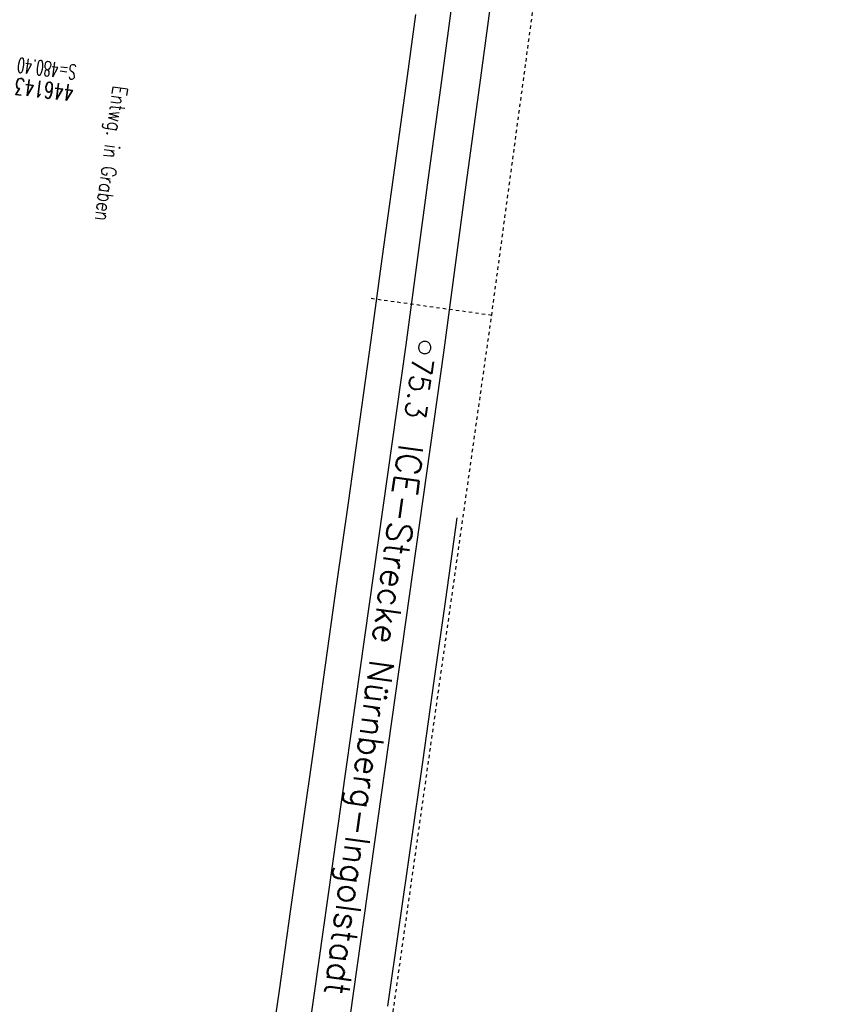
# Model space of a CAD drawing. Extents: x 459406 to 461721, y 413308 to 423218.
# Tile 44 of 256: x 461042 to 461141, y 414541 to 414660. Entities that reach past the tile are written whole.
import ezdxf

# ---------------------------------------------------------------- set-up
doc = ezdxf.new("R2010")
doc.units = 0
doc.header["$LTSCALE"] = 2
doc.header["$MEASUREMENT"] = 0
for name, pattern in [('AUSGEZOGEN', [0]), ('LT00', [0]), ('LT02', [0.4, 0.2, -0.2]), ('STRICHPT-X3', [3, 1.5, -0.75, 0, -0.75])]:
    doc.linetypes.add(name, pattern=pattern)
for name, color, linetype in [('ACHSE', 1, 'STRICHPT-X3'), ('FBR', 8, 'CONTINUOUS'), ('LAGEPLAN', 15, 'AUSGEZOGEN'), ('NBS-TRASSE', 7, 'CONTINUOUS'), ('SCHACHTNR', 6, 'CONTINUOUS'), ('SCHRIFT', 7, 'AUSGEZOGEN')]:
    doc.layers.add(name, color=color, linetype=linetype)
doc.styles.add('ROMANS', font='romans.shx', dxfattribs={"width": 0.8})
doc.styles.get("Standard").update_dxf_attribs({"font": 'TXT.SHX'})

msp = doc.modelspace()

# ---------------------------------------------------------------- linework, layer by layer
at = {"layer": 'ACHSE', "flags": 128}
msp.add_lwpolyline([(460985.55, 416976.25), (460982.74, 416926.33), (460979.94, 416876.41), (460977.13, 416826.49), (460974.32, 416776.57), (460971.52, 416726.64), (460968.71, 416676.72), (460965.91, 416626.8), (460963.1, 416576.88, 0), (460961.73, 416552.57, 0), (460960.29, 416526.96, -0.000009), (460958.89, 416502, 0.00001), (460957.49, 416477.04, 0.000001), (460956.79, 416464.56, -0.000001), (460956.08, 416452.08), (460954.68, 416427.12), (460953.28, 416402.16), (460951.88, 416377.2, 0.000027), (460951.18, 416364.91, -0.000114), (460950.49, 416352.62, -0.000169), (460950.49, 416352.58, 0.000019), (460950.47, 416352.23, 0.002347), (460949.96, 416342.5, 0.0015), (460949.28, 416327.26, 0.002663), (460948.89, 416316.3, 0.002084), (460948.51, 416302.28, 0.002087), (460948.28, 416289.78, 0.002085), (460948.16, 416277.28, 0.002085), (460948.14, 416264.78, 0.002085), (460948.22, 416252.28, 0.002086), (460948.41, 416239.77, 0.002088), (460948.7, 416227.28, 0.002084), (460949.09, 416214.79, 0.002083), (460949.59, 416202.3, 0.002081), (460950.2, 416189.81, 0.002082), (460950.91, 416177.34, 0.002086), (460951.72, 416164.86, 0.002086), (460952.64, 416152.4, 0.002087), (460953.65, 416139.94, 0.002084), (460954.78, 416127.49, 0.002085), (460956.01, 416115.04, 0.002088), (460957.34, 416102.62, 0.002086), (460958.77, 416090.21, 0.002083), (460960.31, 416077.8, 0.002082), (460961.96, 416065.39, 0.002087), (460963.7, 416053.03, 0.002086), (460965.55, 416040.67, 0.002083), (460967.5, 416028.32, 0.00208), (460969.55, 416015.99, 0.002081), (460971.71, 416003.67, 0.002087), (460973.97, 415991.38, 0.002089), (460976.33, 415979.11, 0.002087), (460978.79, 415966.87, 0.002082), (460981.36, 415954.62, 0.002082), (460984.15, 415941.87, 0.002276), (460986.8, 415930.22, 0.001902), (460990.24, 415915.65, 0.002837), (460992.65, 415905.91, 0.000643), (460995.49, 415894.71, 0.001405), (460996.81, 415889.6, 0), (460998.53, 415883.01, 0.000001), (460998.87, 415881.7), (461005.19, 415857.51, 0.000017), (461008.35, 415845.42, -0.000015), (461011.51, 415833.32, -0.000002), (461014.67, 415821.23, -0.000002), (461017.83, 415809.14, -0.000001), (461020.99, 415797.04, 0.000005), (461024.15, 415784.95), (461030.47, 415760.76), (461036.79, 415736.57, 0.000028), (461038.98, 415728.17, -0.000015), (461041.18, 415719.76, -0.00065), (461041.49, 415718.58, -0.000124), (461043.09, 415712.38, -0.002577), (461045.47, 415702.95, -0.001641), (461049.08, 415688.11, -0.002531), (461051.66, 415677.11, -0.002087), (461054.67, 415663.74, -0.002079), (461057.31, 415651.53, -0.002077), (461059.85, 415639.28, -0.002078), (461062.3, 415627.01, -0.002083), (461064.63, 415614.74, -0.002085), (461066.86, 415602.46, -0.00208), (461068.99, 415590.13, -0.00208), (461071.02, 415577.79, -0.002082), (461072.95, 415565.44, -0.002086), (461074.77, 415553.08, -0.002086), (461076.49, 415540.7, -0.002081), (461078.11, 415528.31, -0.002078), (461079.62, 415515.89, -0.00208), (461081.03, 415503.45, -0.002087), (461082.34, 415491.04, -0.002085), (461083.54, 415478.62, -0.002078), (461084.64, 415466.15, -0.002076), (461085.64, 415453.67, -0.002082), (461086.53, 415441.22, -0.002088), (461087.32, 415428.75, -0.002085), (461088, 415416.26, -0.002081), (461088.58, 415403.77, -0.002082), (461089.06, 415391.28, -0.00208), (461089.43, 415378.79, -0.002078), (461089.7, 415366.29, -0.002082), (461089.86, 415353.79, -0.002085), (461089.92, 415341.29, -0.002085), (461089.88, 415328.8, -0.002082), (461089.73, 415316.3, -0.002078), (461089.48, 415303.79, -0.00208), (461089.12, 415291.3, -0.002082), (461088.66, 415278.81, -0.002084), (461088.09, 415266.33, -0.002082), (461087.43, 415253.85, -0.00208), (461086.65, 415241.37, -0.002079), (461085.78, 415228.9, -0.00208), (461084.8, 415216.44, -0.002085), (461083.63, 415203.06, -0.002418), (461082.53, 415191.54, -0.001753), (461080.94, 415176.37, -0.002741), (461079.84, 415166.68, -0.000279), (461078.8, 415158.04, -0.000933), (461078.49, 415155.46, -0.000004), (461077.26, 415145.58, -0.00001), (461076.8, 415141.87), (461073.72, 415117.06, 0.000001), (461071.82, 415101.73, 0.000001), (461070.64, 415092.25, 0.000018), (461069.1, 415079.85, -0.000014), (461067.56, 415067.44, -0.000008), (461066.02, 415055.04, 0.000011), (461064.48, 415042.63), (461058.33, 414993.01), (461052.17, 414943.39, -0.000009), (461049.09, 414918.58, 0.000009), (461046.01, 414893.77), (461039.85, 414844.16), (461033.69, 414794.54), (461027.53, 414744.92, -0.00001), (461024.45, 414720.11, 0.00001), (461021.37, 414695.3, 0.000001), (461018.29, 414670.49, -0.000001), (461015.21, 414645.68, 0), (461011.18, 414613.23, -0.000001), (461009.05, 414596.06, -0.000009), (461005.97, 414571.25, 0.00001), (461002.89, 414546.44), (460996.73, 414496.82), (460990.57, 414447.2), (460984.41, 414397.58, -0.000009), (460981.33, 414372.77, 0.000009), (460978.25, 414347.96), (460972.09, 414298.34), (460965.94, 414248.72), (460959.78, 414199.11, -0.00001), (460956.7, 414174.3, 0.00001), (460953.62, 414149.49, 0.000001), (460950.54, 414124.68, -0.000001), (460947.46, 414099.87, 0), (460943.43, 414067.42, -0.000001), (460941.3, 414050.25, -0.000009), (460938.22, 414025.44, 0.00001), (460935.14, 414000.63), (460928.98, 413951.01), (460922.82, 413901.39, 0.000001), (460919.74, 413876.58, -0.000001), (460916.66, 413851.77, -0.00001), (460913.58, 413826.96, 0.00001), (460910.5, 413802.15), (460904.34, 413752.53), (460898.18, 413702.91), (460892.03, 413653.29, -0.00001), (460888.95, 413628.49, 0.00001), (460885.86, 413603.68, 0.000001), (460882.79, 413578.87, -0.000001), (460879.71, 413554.06, 0), (460875.68, 413521.61, -0.000001), (460873.55, 413504.44, -0.000009), (460870.47, 413479.63, 0.00001), (460867.39, 413454.82), (460861.23, 413405.2), (460855.07, 413355.58, -0.000004), (460853.23, 413340.79, -0.000002), (460849.4, 413309.93)], format="xyb", dxfattribs=at)
at = {"layer": 'FBR'}
for points in [[(461038.15, 414844.69), (461038.11, 414844.37), (461031.95, 414794.75), (461025.79, 414745.13, -0.00001), (461022.71, 414720.32, 0.00001), (461019.63, 414695.51, 0.000001), (461016.55, 414670.7), (461013.47, 414645.89), (461009.45, 414613.45), (461007.31, 414596.27, -0.000009), (461004.23, 414571.47, 0.00001), (461001.15, 414546.66), (460995, 414497.04), (460988.84, 414447.42), (460982.68, 414397.8, -0.000009), (460979.6, 414372.99, 0.000009), (460976.52, 414348.18)], [(461041.63, 414844.28), (461041.58, 414843.94), (461035.42, 414794.32), (461029.27, 414744.7, -0.00001), (461026.19, 414719.89, 0.00001), (461023.11, 414695.08, 0.000001), (461020.03, 414670.27), (461016.95, 414645.46), (461012.92, 414613.01), (461010.79, 414595.84, -0.000009), (461007.71, 414571.03, 0.00001), (461004.63, 414546.22), (460998.47, 414496.61), (460992.31, 414446.99), (460986.15, 414397.37, -0.000009), (460983.07, 414372.56, 0.000009), (460979.99, 414347.75)], [(461055.77, 414832.43), (461050.81, 414792.41), (461044.65, 414742.79, -0.00001), (461041.57, 414717.98, 0.00001), (461038.49, 414693.17, 0.000001), (461035.41, 414668.36), (461032.33, 414643.55), (461028.3, 414611.11), (461026.17, 414593.93, -0.000009), (461023.09, 414569.12, 0.00001), (461020.01, 414544.32), (461013.85, 414494.7), (461007.69, 414445.08), (461001.53, 414395.46, -0.000009), (460998.45, 414370.65, 0.000009), (460995.37, 414345.84)], [(461070.08, 415101.95, 0.000001), (461068.91, 415092.47, 0.000018)], [(461073.56, 415101.52, 0.000001), (461072.38, 415092.04, 0.000018)], [(461088.69, 415099.64, 0.000001), (461087.51, 415090.16, 0.000018)], [(460985.9, 414549.59, 0), (460985.77, 414548.56), (460979.61, 414498.95), (460973.45, 414449.33), (460967.3, 414399.71, -0.000009), (460964.22, 414374.9, 0.000009), (460961.14, 414350.09), (460954.98, 414300.47), (460948.82, 414250.85), (460942.66, 414201.23, -0.00001), (460939.58, 414176.42, 0.00001), (460936.5, 414151.61, 0.000001), (460933.42, 414126.8), (460930.34, 414101.99), (460926.31, 414069.54), (460924.18, 414052.37, -0.000009), (460921.1, 414027.56, 0.00001), (460918.02, 414002.75), (460911.86, 413953.13), (460905.7, 413903.52, 0.000001), (460902.62, 413878.71, -0.000001), (460899.54, 413853.9, -0.00001), (460896.46, 413829.09, 0.00001), (460893.38, 413804.28)], [(460951.88, 414149.7, 0.000001), (460948.8, 414124.89)], [(460955.35, 414149.27, 0.000001), (460952.27, 414124.46)], [(460970.74, 414147.36, 0.000001), (460967.66, 414122.55)], [(460921.08, 413901.61, 0.000001), (460918, 413876.8, -0.000001), (460914.93, 413851.99, -0.00001)], [(460924.56, 413901.18, 0.000001), (460921.48, 413876.37, -0.000001), (460918.4, 413851.56, -0.00001)], [(460939.94, 413899.27, 0.000001), (460936.86, 413874.46, -0.000001), (460933.78, 413849.65, -0.00001)]]:
    msp.add_lwpolyline(points, format="xyb", dxfattribs=at)
at = {"layer": 'LAGEPLAN', "linetype": 'LT02'}
for p, q in [((461099.87, 414624.45), (461113.28, 414723.62)), ((461099.87, 414624.45), (461085.03, 414626.51)), ((461085.85, 414525.41), (461099.87, 414624.45))]:
    msp.add_line(p, q, dxfattribs=at)
at = {"layer": 'LAGEPLAN', "linetype": 'LT00'}
for p, q in [((461090.58, 414661.06), (461089.56, 414653.57)), ((461089.56, 414653.57), (461088.44, 414645.35)), ((461088.44, 414645.35), (461087.88, 414641.25)), ((461087.88, 414641.25), (461086.51, 414631.35)), ((461086.51, 414631.35), (461085.14, 414621.45)), ((461085.14, 414621.45), (461083.76, 414611.55)), ((461083.76, 414611.55), (461082.38, 414601.65)), ((461082.38, 414601.65), (461080.99, 414591.75)), ((461095.64, 414599.79), (461094.24, 414589.88)), ((461080.99, 414591.75), (461079.6, 414581.85)), ((461094.24, 414589.88), (461092.84, 414579.98)), ((461079.6, 414581.85), (461078.2, 414571.95)), ((461092.84, 414579.98), (461091.43, 414570.08)), ((461078.2, 414571.95), (461076.79, 414562.05)), ((461091.43, 414570.08), (461090.02, 414560.17)), ((461076.79, 414562.05), (461075.39, 414552.15)), ((461090.02, 414560.17), (461088.6, 414550.27)), ((461075.39, 414552.15), (461073.98, 414542.25)), ((461088.6, 414550.27), (461087.18, 414540.37)), ((461073.98, 414542.25), (461072.57, 414532.35))]:
    msp.add_line(p, q, dxfattribs=at)
at = {"layer": 'NBS-TRASSE'}
for p, q in [((461091.04, 414620.85), (461091.01, 414620.76)), ((461091.09, 414620.93), (461091.04, 414620.85)), ((461091.14, 414621.01), (461091.09, 414620.93)), ((461091.21, 414621.08), (461091.14, 414621.01)), ((461091.28, 414621.14), (461091.21, 414621.08)), ((461091.36, 414621.19), (461091.28, 414621.14)), ((461091.45, 414621.23), (461091.36, 414621.19)), ((461091.54, 414621.26), (461091.45, 414621.23)), ((461091.63, 414621.28), (461091.54, 414621.26)), ((461091.72, 414621.28), (461091.63, 414621.28)), ((461091.82, 414621.28), (461091.72, 414621.28)), ((461091.91, 414621.26), (461091.82, 414621.28)), ((461092, 414621.23), (461091.91, 414621.26)), ((461092.08, 414621.19), (461092, 414621.23)), ((461092.16, 414621.14), (461092.08, 414621.19)), ((461092.24, 414621.08), (461092.16, 414621.14)), ((461092.3, 414621.01), (461092.24, 414621.08)), ((461092.36, 414620.93), (461092.3, 414621.01)), ((461092.4, 414620.85), (461092.36, 414620.93)), ((461092.44, 414620.76), (461092.4, 414620.85)), ((461090.99, 414620.67), (461090.97, 414620.58)), ((461090.97, 414620.58), (461090.97, 414620.48)), ((461090.97, 414620.48), (461090.99, 414620.39)), ((461091.01, 414620.76), (461090.99, 414620.67)), ((461090.99, 414620.39), (461091.01, 414620.3)), ((461091.01, 414620.3), (461091.04, 414620.21)), ((461091.04, 414620.21), (461091.09, 414620.13)), ((461091.09, 414620.13), (461091.14, 414620.05)), ((461091.14, 414620.05), (461091.21, 414619.98)), ((461091.21, 414619.98), (461091.28, 414619.92)), ((461091.28, 414619.92), (461091.36, 414619.87)), ((461091.36, 414619.87), (461091.45, 414619.83)), ((461091.45, 414619.83), (461091.54, 414619.81)), ((461091.54, 414619.81), (461091.63, 414619.79)), ((461091.63, 414619.79), (461091.72, 414619.78)), ((461091.72, 414619.78), (461091.82, 414619.79)), ((461091.82, 414619.79), (461091.91, 414619.81)), ((461091.91, 414619.81), (461092, 414619.83)), ((461092, 414619.83), (461092.08, 414619.87)), ((461092.08, 414619.87), (461092.16, 414619.92)), ((461092.16, 414619.92), (461092.24, 414619.98)), ((461092.24, 414619.98), (461092.3, 414620.05)), ((461092.3, 414620.05), (461092.36, 414620.13)), ((461092.36, 414620.13), (461092.4, 414620.21)), ((461092.4, 414620.21), (461092.44, 414620.3)), ((461092.46, 414620.67), (461092.44, 414620.76)), ((461092.44, 414620.3), (461092.46, 414620.39)), ((461092.47, 414620.58), (461092.46, 414620.67)), ((461092.46, 414620.39), (461092.47, 414620.48)), ((461092.47, 414620.48), (461092.47, 414620.58))]:
    msp.add_line(p, q, dxfattribs=at)
for points in [[(461132.59, 415003.09), (461125.42, 414918.56), (461114.93, 414819.16), (461102.75, 414719.94), (461093.75, 414653.05)], [(461137.3, 415003.09), (461130.06, 414918.12), (461119.56, 414818.63), (461107.38, 414719.34), (461098.37, 414652.47)], [(461093.75, 414653.05), (461092.11, 414640.92)], [(461098.37, 414652.47), (461096.74, 414640.34)], [(461092.11, 414640.92), (461089.41, 414620.85), (461075.4, 414521.85)], [(461096.74, 414640.34), (461094.03, 414620.22), (461080.08, 414521.17)]]:
    msp.add_lwpolyline(points, dxfattribs=at)

# ---------------------------------------------------------------- texts
at = {"layer": 'NBS-TRASSE', "linetype": 'LT00', "oblique": 360}
msp.add_text('75.3', height=2.5, rotation=262.0936, dxfattribs=at).set_placement((461090.31, 414619.47))
at = {"layer": 'NBS-TRASSE', "style": 'ROMANS', "oblique": 360, "width": 1}
msp.add_text('ICE-Strecke Nürnberg-Ingolstadt', height=3, rotation=262.2823, dxfattribs=at).set_placement((461088.6, 414608.9, -1297.01))
at = {"layer": 'SCHACHTNR', "style": 'ROMANS'}
for s, height, width, p in [('S=480.40', 1.8, 0.6, (461049.38, 414654.94)), ('446143', 2, 0.7, (461049.07, 414652.48))]:
    msp.add_text(s, height=height, rotation=172.924, dxfattribs=dict(at, width=width)).set_placement(p)
at = {"layer": 'SCHRIFT', "style": 'ROMANS', "width": 0.8}
msp.add_text('Entwg. in Graben', height=1.8, rotation=262.3695, dxfattribs=at).set_placement((461053.76, 414652.49))

doc.saveas('drawing.dxf')
